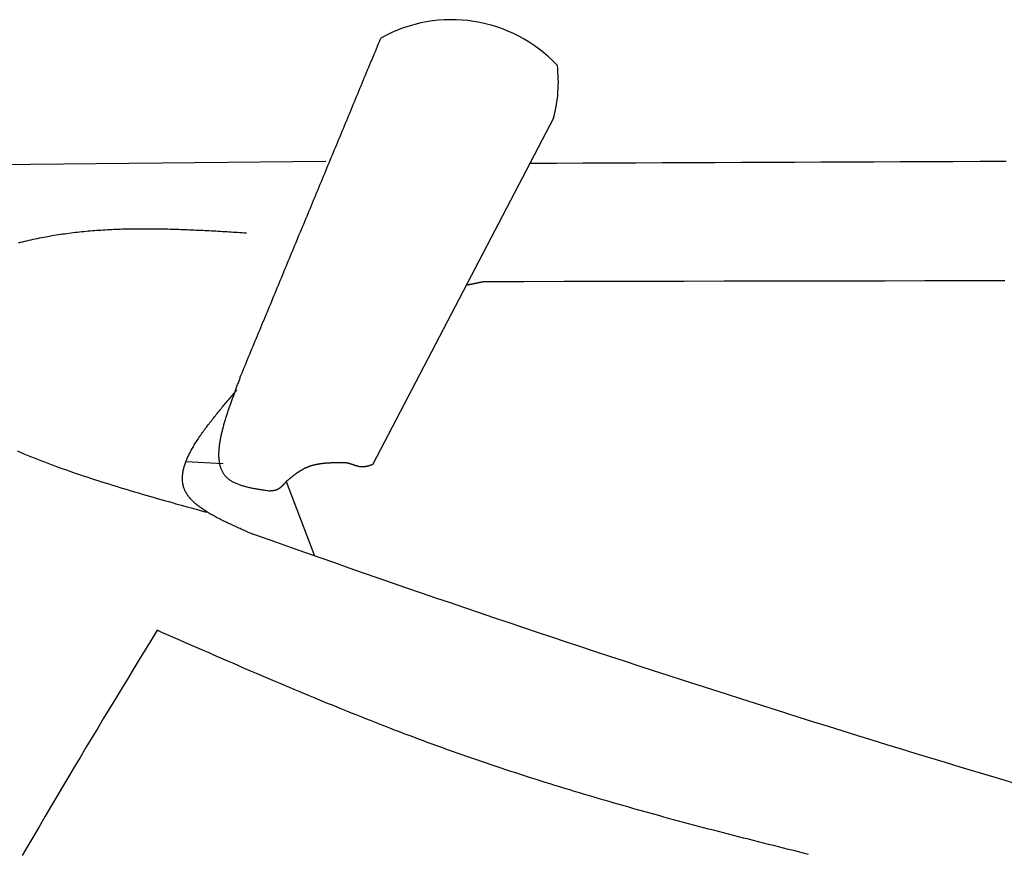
# Model space of a CAD drawing. Extents: x 715 to 7297, y -133 to 6110.
# Tile 31 of 93: x 2524 to 2921, y 5024 to 5360. Entities that reach past the tile are written whole.
import ezdxf

# ---------------------------------------------------------------- set-up
doc = ezdxf.new("R2010")
doc.units = 0
doc.layers.add('CAR', color=10, linetype='CONTINUOUS')

msp = doc.modelspace()

# ---------------------------------------------------------------- linework, layer by layer
at = {"layer": 'CAR'}
for p, q in [((2739.0098, 5320.6844), (2665.8504, 5180.7076)), ((2647.0608, 5302.9565), (2438.8344, 5300.9863)), ((2605.6507, 5181.1228), (2590.6298, 5181.8266)), ((2631.1579, 5173.9641), (2642.5707, 5144.011))]:
    msp.add_line(p, q, dxfattribs=at)
for points in [[(2612.86, 5216.72, 0), (2613.31, 5217.79, 0), (2613.75, 5218.86, 0), (2614.2, 5219.93, 0), (2614.64, 5221, 0), (2615.08, 5222.07, 0), (2615.53, 5223.14, 0), (2615.97, 5224.22, 0), (2616.42, 5225.29, 0), (2616.86, 5226.36, 0), (2617.31, 5227.43, 0), (2617.75, 5228.5, 0), (2618.19, 5229.57, 0), (2618.64, 5230.64, 0), (2619.08, 5231.71, 0), (2619.53, 5232.79, 0), (2619.97, 5233.86, 0), (2620.42, 5234.93, 0), (2620.86, 5236, 0), (2621.3, 5237.07, 0), (2621.75, 5238.14, 0), (2622.19, 5239.21, 0), (2622.64, 5240.28, 0), (2623.08, 5241.36, 0), (2623.53, 5242.43, 0), (2623.97, 5243.5, 0), (2624.41, 5244.57, 0), (2624.86, 5245.64, 0), (2625.3, 5246.71, 0), (2625.75, 5247.78, 0), (2626.19, 5248.86, 0), (2626.64, 5249.93, 0), (2627.08, 5251, 0), (2627.52, 5252.07, 0), (2627.97, 5253.14, 0), (2628.41, 5254.21, 0), (2628.86, 5255.28, 0), (2629.3, 5256.35, 0), (2629.75, 5257.43, 0), (2630.19, 5258.5, 0), (2630.63, 5259.57, 0), (2631.08, 5260.64, 0), (2631.52, 5261.71, 0), (2631.97, 5262.78, 0), (2632.41, 5263.85, 0), (2632.86, 5264.92, 0), (2633.3, 5266, 0), (2633.74, 5267.07, 0), (2634.19, 5268.14, 0), (2634.63, 5269.21, 0), (2635.08, 5270.28, 0), (2635.52, 5271.35, 0), (2635.97, 5272.42, 0), (2636.41, 5273.5, 0), (2636.85, 5274.57, 0), (2637.3, 5275.64, 0), (2637.74, 5276.71, 0), (2638.19, 5277.78, 0), (2638.63, 5278.85, 0), (2639.08, 5279.92, 0), (2639.52, 5280.99, 0), (2639.96, 5282.07, 0), (2640.41, 5283.14, 0), (2640.85, 5284.21, 0), (2641.3, 5285.28, 0), (2641.74, 5286.35, 0), (2642.19, 5287.42, 0), (2642.63, 5288.49, 0), (2643.07, 5289.56, 0), (2643.52, 5290.64, 0), (2643.96, 5291.71, 0), (2644.41, 5292.78, 0), (2644.85, 5293.85, 0), (2645.3, 5294.92, 0), (2645.74, 5295.99, 0), (2646.18, 5297.06, 0), (2646.63, 5298.14, 0), (2647.07, 5299.21, 0), (2647.52, 5300.28, 0), (2647.96, 5301.35, 0), (2648.41, 5302.42, 0), (2648.85, 5303.49, 0), (2649.29, 5304.56, 0), (2649.74, 5305.63, 0), (2650.18, 5306.71, 0), (2650.63, 5307.78, 0), (2651.07, 5308.85, 0), (2651.52, 5309.92, 0), (2651.96, 5310.99, 0), (2652.4, 5312.06, 0), (2652.85, 5313.13, 0), (2653.29, 5314.2, 0), (2653.74, 5315.28, 0), (2654.18, 5316.35, 0), (2654.63, 5317.42, 0), (2655.07, 5318.49, 0), (2655.51, 5319.56, 0), (2655.96, 5320.63, 0), (2656.4, 5321.7, 0), (2656.85, 5322.77, 0), (2657.29, 5323.85, 0), (2657.74, 5324.92, 0), (2658.18, 5325.99, 0), (2658.62, 5327.06, 0), (2659.07, 5328.13, 0), (2659.51, 5329.2, 0), (2659.96, 5330.27, 0), (2660.4, 5331.35, 0), (2660.85, 5332.42, 0), (2661.29, 5333.49, 0), (2661.74, 5334.56, 0), (2662.18, 5335.63, 0), (2662.62, 5336.7, 0), (2663.07, 5337.77, 0), (2663.51, 5338.84, 0), (2663.96, 5339.92, 0), (2664.4, 5340.99, 0), (2664.85, 5342.06, 0), (2665.29, 5343.13, 0), (2665.73, 5344.2, 0), (2666.18, 5345.27, 0), (2666.62, 5346.34, 0), (2667.07, 5347.41, 0), (2667.51, 5348.49, 0), (2667.96, 5349.56, 0), (2668.4, 5350.63, 0), (2668.84, 5351.7, 0), (2669.29, 5352.77, 0)], [(2729.41, 5302.32, 0), (2740.08, 5302.37, 0), (2750.75, 5302.41, 0), (2761.42, 5302.46, 0), (2772.09, 5302.51, 0), (2782.76, 5302.55, 0), (2793.43, 5302.6, 0), (2804.1, 5302.64, 0), (2814.77, 5302.69, 0), (2825.44, 5302.73, 0), (2836.11, 5302.78, 0), (2846.78, 5302.82, 0), (2857.44, 5302.86, 0), (2868.11, 5302.9, 0), (2878.78, 5302.95, 0), (2889.45, 5302.99, 0), (2900.12, 5303.03, 0), (2910.79, 5303.07, 0), (2921.46, 5303.11, 0)], [(2523.19, 5270.24, 0), (2524.03, 5270.45, 0), (2524.87, 5270.65, 0), (2525.71, 5270.85, 0), (2526.56, 5271.05, 0), (2527.4, 5271.24, 0), (2528.24, 5271.43, 0), (2529.09, 5271.62, 0), (2529.93, 5271.8, 0), (2530.77, 5271.98, 0), (2531.62, 5272.15, 0), (2532.47, 5272.32, 0), (2533.31, 5272.48, 0), (2534.16, 5272.64, 0), (2535.01, 5272.8, 0), (2535.86, 5272.95, 0), (2536.71, 5273.1, 0), (2537.56, 5273.24, 0), (2538.41, 5273.38, 0), (2539.26, 5273.51, 0), (2540.11, 5273.64, 0), (2540.96, 5273.77, 0), (2541.82, 5273.89, 0), (2542.67, 5274.01, 0), (2543.53, 5274.12, 0), (2544.38, 5274.23, 0), (2545.24, 5274.34, 0), (2546.1, 5274.44, 0), (2546.95, 5274.54, 0), (2547.81, 5274.63, 0), (2548.67, 5274.72, 0), (2549.53, 5274.81, 0), (2550.39, 5274.89, 0), (2551.25, 5274.97, 0), (2552.11, 5275.04, 0), (2552.97, 5275.11, 0), (2553.83, 5275.18, 0), (2554.69, 5275.25, 0), (2555.56, 5275.31, 0), (2556.42, 5275.37, 0), (2557.28, 5275.42, 0), (2558.15, 5275.47, 0), (2559.01, 5275.52, 0), (2559.88, 5275.57, 0), (2560.74, 5275.61, 0), (2561.61, 5275.65, 0), (2562.48, 5275.69, 0), (2563.35, 5275.72, 0), (2564.21, 5275.75, 0), (2565.08, 5275.78, 0), (2565.95, 5275.8, 0), (2566.82, 5275.82, 0), (2567.69, 5275.84, 0), (2568.56, 5275.86, 0), (2569.43, 5275.87, 0), (2570.3, 5275.89, 0), (2571.17, 5275.89, 0), (2572.04, 5275.9, 0), (2572.91, 5275.91, 0), (2573.79, 5275.91, 0), (2574.66, 5275.91, 0), (2575.53, 5275.9, 0), (2576.4, 5275.9, 0), (2577.28, 5275.89, 0), (2578.15, 5275.88, 0), (2579.03, 5275.87, 0), (2579.9, 5275.86, 0), (2580.78, 5275.84, 0), (2581.65, 5275.82, 0), (2582.53, 5275.81, 0), (2583.4, 5275.79, 0), (2584.28, 5275.76, 0), (2585.15, 5275.74, 0), (2586.03, 5275.71, 0), (2586.91, 5275.68, 0), (2587.79, 5275.66, 0), (2588.66, 5275.62, 0), (2589.54, 5275.59, 0), (2590.42, 5275.56, 0), (2591.3, 5275.52, 0), (2592.17, 5275.49, 0), (2593.05, 5275.45, 0), (2593.93, 5275.41, 0), (2594.81, 5275.37, 0), (2595.69, 5275.33, 0), (2596.57, 5275.29, 0), (2597.45, 5275.24, 0), (2598.33, 5275.2, 0), (2599.21, 5275.15, 0), (2600.09, 5275.11, 0), (2600.97, 5275.06, 0), (2601.85, 5275.01, 0), (2602.73, 5274.97, 0), (2603.61, 5274.92, 0), (2604.49, 5274.87, 0), (2605.37, 5274.82, 0), (2606.25, 5274.77, 0), (2607.13, 5274.71, 0), (2608.01, 5274.66, 0), (2608.89, 5274.61, 0), (2609.77, 5274.56, 0), (2610.65, 5274.5, 0), (2611.53, 5274.45, 0), (2612.41, 5274.4, 0), (2613.29, 5274.34, 0), (2614.17, 5274.29, 0), (2615.05, 5274.24, 0)], [(2710.78, 5254.5, 0), (2710.73, 5254.49, 0), (2710.68, 5254.48, 0), (2710.63, 5254.47, 0), (2710.57, 5254.46, 0), (2710.52, 5254.45, 0), (2710.47, 5254.43, 0), (2710.42, 5254.42, 0), (2710.37, 5254.41, 0), (2710.31, 5254.4, 0), (2710.26, 5254.39, 0), (2710.21, 5254.38, 0), (2710.16, 5254.37, 0), (2710.11, 5254.36, 0), (2710.05, 5254.35, 0), (2710, 5254.34, 0), (2709.95, 5254.33, 0), (2709.9, 5254.32, 0), (2709.85, 5254.3, 0), (2709.79, 5254.29, 0), (2709.74, 5254.28, 0), (2709.69, 5254.27, 0), (2709.64, 5254.26, 0), (2709.59, 5254.25, 0), (2709.53, 5254.24, 0), (2709.48, 5254.23, 0), (2709.43, 5254.22, 0), (2709.38, 5254.21, 0), (2709.33, 5254.2, 0), (2709.27, 5254.19, 0), (2709.22, 5254.18, 0), (2709.17, 5254.16, 0), (2709.12, 5254.15, 0), (2709.07, 5254.14, 0), (2709.01, 5254.13, 0), (2708.96, 5254.12, 0), (2708.91, 5254.11, 0), (2708.86, 5254.1, 0), (2708.81, 5254.09, 0), (2708.76, 5254.08, 0), (2708.7, 5254.07, 0), (2708.65, 5254.06, 0), (2708.6, 5254.05, 0), (2708.55, 5254.04, 0), (2708.5, 5254.02, 0), (2708.44, 5254.01, 0), (2708.39, 5254, 0), (2708.34, 5253.99, 0), (2708.29, 5253.98, 0), (2708.24, 5253.97, 0), (2708.18, 5253.96, 0), (2708.13, 5253.95, 0), (2708.08, 5253.94, 0), (2708.03, 5253.93, 0), (2707.98, 5253.92, 0), (2707.92, 5253.91, 0), (2707.87, 5253.9, 0), (2707.82, 5253.88, 0), (2707.77, 5253.87, 0), (2707.72, 5253.86, 0), (2707.66, 5253.85, 0), (2707.61, 5253.84, 0), (2707.56, 5253.83, 0), (2707.51, 5253.82, 0), (2707.46, 5253.81, 0), (2707.4, 5253.8, 0), (2707.35, 5253.79, 0), (2707.3, 5253.78, 0), (2707.25, 5253.77, 0), (2707.2, 5253.75, 0), (2707.14, 5253.74, 0), (2707.09, 5253.73, 0), (2707.04, 5253.72, 0), (2706.99, 5253.71, 0), (2706.94, 5253.7, 0), (2706.88, 5253.69, 0), (2706.83, 5253.68, 0), (2706.78, 5253.67, 0), (2706.73, 5253.66, 0), (2706.68, 5253.65, 0), (2706.62, 5253.64, 0), (2706.57, 5253.62, 0), (2706.52, 5253.61, 0), (2706.47, 5253.6, 0), (2706.42, 5253.59, 0), (2706.36, 5253.58, 0), (2706.31, 5253.57, 0), (2706.26, 5253.56, 0), (2706.21, 5253.55, 0), (2706.16, 5253.54, 0), (2706.1, 5253.53, 0), (2706.05, 5253.52, 0), (2706, 5253.51, 0), (2705.95, 5253.49, 0), (2705.9, 5253.48, 0), (2705.84, 5253.47, 0), (2705.79, 5253.46, 0), (2705.74, 5253.45, 0), (2705.69, 5253.44, 0), (2705.64, 5253.43, 0), (2705.59, 5253.42, 0), (2705.53, 5253.41, 0), (2705.48, 5253.4, 0), (2705.43, 5253.39, 0), (2705.38, 5253.38, 0), (2705.33, 5253.36, 0), (2705.27, 5253.35, 0), (2705.22, 5253.34, 0), (2705.17, 5253.33, 0), (2705.12, 5253.32, 0), (2705.07, 5253.31, 0), (2705.01, 5253.3, 0), (2704.96, 5253.29, 0), (2704.91, 5253.28, 0), (2704.86, 5253.27, 0), (2704.81, 5253.26, 0), (2704.75, 5253.24, 0), (2704.7, 5253.23, 0), (2704.65, 5253.22, 0), (2704.6, 5253.21, 0), (2704.55, 5253.2, 0), (2704.49, 5253.19, 0), (2704.44, 5253.18, 0), (2704.39, 5253.17, 0), (2704.34, 5253.16, 0), (2704.29, 5253.15, 0), (2704.23, 5253.14, 0), (2704.18, 5253.13, 0)], [(2920.98, 5254.87, 0), (2904.81, 5254.85, 0), (2888.64, 5254.82, 0), (2872.47, 5254.8, 0), (2856.3, 5254.78, 0), (2840.13, 5254.75, 0), (2823.96, 5254.72, 0), (2807.8, 5254.69, 0), (2791.63, 5254.66, 0), (2775.46, 5254.63, 0), (2759.29, 5254.6, 0), (2743.12, 5254.56, 0), (2726.95, 5254.53, 0), (2710.78, 5254.5, 0)], [(2624.18, 5170.07, 0), (2623.75, 5170.14, 0), (2623.33, 5170.2, 0), (2622.91, 5170.26, 0), (2622.49, 5170.33, 0), (2622.07, 5170.39, 0), (2621.65, 5170.46, 0), (2621.23, 5170.53, 0), (2620.81, 5170.59, 0), (2620.39, 5170.66, 0), (2619.98, 5170.73, 0), (2619.56, 5170.8, 0), (2619.15, 5170.87, 0), (2618.74, 5170.95, 0), (2618.34, 5171.02, 0), (2617.93, 5171.1, 0), (2617.53, 5171.18, 0), (2617.13, 5171.26, 0), (2616.74, 5171.35, 0), (2616.34, 5171.43, 0), (2615.95, 5171.52, 0), (2615.57, 5171.61, 0), (2615.19, 5171.7, 0), (2614.81, 5171.8, 0), (2614.44, 5171.9, 0), (2614.07, 5172, 0), (2613.7, 5172.11, 0), (2613.34, 5172.22, 0), (2612.99, 5172.33, 0), (2612.64, 5172.45, 0), (2612.29, 5172.57, 0), (2611.95, 5172.69, 0), (2611.62, 5172.82, 0), (2611.29, 5172.95, 0), (2610.96, 5173.09, 0), (2610.65, 5173.23, 0), (2610.34, 5173.37, 0), (2610.03, 5173.52, 0), (2609.74, 5173.68, 0), (2609.45, 5173.84, 0), (2609.16, 5174, 0), (2608.89, 5174.17, 0), (2608.62, 5174.35, 0), (2608.35, 5174.53, 0), (2608.1, 5174.71, 0), (2607.86, 5174.9, 0), (2607.62, 5175.1, 0), (2607.39, 5175.3, 0), (2607.17, 5175.51, 0), (2606.95, 5175.73, 0), (2606.75, 5175.95, 0), (2606.55, 5176.18, 0), (2606.36, 5176.41, 0), (2606.18, 5176.65, 0), (2606.01, 5176.89, 0), (2605.85, 5177.14, 0), (2605.69, 5177.4, 0), (2605.54, 5177.66, 0), (2605.4, 5177.93, 0), (2605.27, 5178.2, 0), (2605.14, 5178.47, 0), (2605.02, 5178.75, 0), (2604.91, 5179.04, 0), (2604.8, 5179.33, 0), (2604.7, 5179.63, 0), (2604.61, 5179.93, 0), (2604.53, 5180.23, 0), (2604.45, 5180.54, 0), (2604.38, 5180.86, 0), (2604.31, 5181.18, 0), (2604.25, 5181.5, 0), (2604.2, 5181.82, 0), (2604.15, 5182.16, 0), (2604.11, 5182.49, 0), (2604.08, 5182.83, 0), (2604.05, 5183.17, 0), (2604.03, 5183.52, 0), (2604.01, 5183.87, 0), (2604, 5184.22, 0), (2603.99, 5184.58, 0), (2603.99, 5184.94, 0), (2604, 5185.3, 0), (2604.01, 5185.67, 0), (2604.02, 5186.04, 0), (2604.04, 5186.41, 0), (2604.07, 5186.79, 0), (2604.1, 5187.16, 0), (2604.14, 5187.55, 0), (2604.17, 5187.93, 0), (2604.22, 5188.32, 0), (2604.27, 5188.71, 0), (2604.32, 5189.1, 0), (2604.38, 5189.49, 0), (2604.44, 5189.89, 0), (2604.5, 5190.29, 0), (2604.57, 5190.69, 0), (2604.65, 5191.09, 0), (2604.72, 5191.49, 0), (2604.8, 5191.9, 0), (2604.89, 5192.31, 0), (2604.98, 5192.72, 0), (2605.07, 5193.13, 0), (2605.16, 5193.54, 0), (2605.26, 5193.96, 0), (2605.36, 5194.37, 0), (2605.46, 5194.79, 0), (2605.57, 5195.21, 0), (2605.68, 5195.63, 0), (2605.79, 5196.04, 0), (2605.91, 5196.47, 0), (2606.02, 5196.89, 0), (2606.14, 5197.31, 0), (2606.27, 5197.73, 0), (2606.39, 5198.16, 0), (2606.52, 5198.58, 0), (2606.65, 5199, 0), (2606.78, 5199.43, 0), (2606.91, 5199.85, 0), (2607.04, 5200.28, 0), (2607.18, 5200.7, 0), (2607.32, 5201.13, 0), (2607.45, 5201.55, 0), (2607.59, 5201.98, 0), (2607.74, 5202.4, 0), (2607.88, 5202.82, 0), (2608.02, 5203.25, 0), (2608.17, 5203.67, 0), (2608.31, 5204.09, 0), (2608.46, 5204.51, 0), (2608.61, 5204.93, 0), (2608.75, 5205.35, 0), (2608.9, 5205.77, 0), (2609.05, 5206.19, 0), (2609.2, 5206.6, 0), (2609.35, 5207.02, 0), (2609.5, 5207.43, 0), (2609.65, 5207.84, 0), (2609.8, 5208.25, 0), (2609.94, 5208.66, 0), (2610.09, 5209.07, 0), (2610.24, 5209.47, 0), (2610.39, 5209.88, 0), (2610.54, 5210.28, 0), (2610.68, 5210.68, 0), (2610.83, 5211.07, 0), (2610.97, 5211.47, 0), (2611.12, 5211.86, 0), (2611.26, 5212.25, 0), (2611.4, 5212.64, 0), (2611.54, 5213.02, 0), (2611.68, 5213.41, 0), (2611.82, 5213.79, 0), (2611.96, 5214.16, 0), (2612.09, 5214.54, 0), (2612.23, 5214.91, 0), (2612.36, 5215.28, 0), (2612.49, 5215.64, 0), (2612.61, 5216, 0), (2612.74, 5216.36, 0), (2612.86, 5216.72, 0)], [(2615.63, 5153.56, 0), (2615.11, 5153.79, 0), (2614.59, 5154.02, 0), (2614.06, 5154.25, 0), (2613.54, 5154.48, 0), (2613.02, 5154.71, 0), (2612.5, 5154.95, 0), (2611.99, 5155.18, 0), (2611.47, 5155.41, 0), (2610.95, 5155.64, 0), (2610.44, 5155.88, 0), (2609.93, 5156.11, 0), (2609.42, 5156.34, 0), (2608.91, 5156.58, 0), (2608.41, 5156.81, 0), (2607.9, 5157.05, 0), (2607.4, 5157.29, 0), (2606.91, 5157.52, 0), (2606.41, 5157.76, 0), (2605.92, 5158, 0), (2605.43, 5158.24, 0), (2604.95, 5158.48, 0), (2604.47, 5158.72, 0), (2604, 5158.97, 0), (2603.52, 5159.21, 0), (2603.06, 5159.46, 0), (2602.59, 5159.7, 0), (2602.14, 5159.95, 0), (2601.68, 5160.2, 0), (2601.24, 5160.45, 0), (2600.8, 5160.7, 0), (2600.36, 5160.95, 0), (2599.93, 5161.21, 0), (2599.5, 5161.47, 0), (2599.08, 5161.72, 0), (2598.67, 5161.98, 0), (2598.26, 5162.24, 0), (2597.86, 5162.51, 0), (2597.47, 5162.77, 0), (2597.09, 5163.04, 0), (2596.71, 5163.31, 0), (2596.34, 5163.58, 0), (2595.97, 5163.85, 0), (2595.61, 5164.12, 0), (2595.27, 5164.4, 0), (2594.93, 5164.68, 0), (2594.59, 5164.96, 0), (2594.27, 5165.24, 0), (2593.96, 5165.53, 0), (2593.65, 5165.81, 0), (2593.35, 5166.1, 0), (2593.06, 5166.4, 0), (2592.79, 5166.69, 0), (2592.52, 5166.99, 0), (2592.26, 5167.29, 0), (2592.01, 5167.59, 0), (2591.77, 5167.89, 0), (2591.54, 5168.2, 0), (2591.32, 5168.51, 0), (2591.11, 5168.82, 0), (2590.92, 5169.14, 0), (2590.73, 5169.46, 0), (2590.55, 5169.78, 0), (2590.39, 5170.11, 0), (2590.24, 5170.43, 0), (2590.1, 5170.76, 0), (2589.97, 5171.1, 0), (2589.85, 5171.43, 0), (2589.75, 5171.77, 0), (2589.65, 5172.12, 0), (2589.57, 5172.46, 0), (2589.49, 5172.81, 0), (2589.43, 5173.16, 0), (2589.38, 5173.51, 0), (2589.34, 5173.87, 0), (2589.3, 5174.23, 0), (2589.28, 5174.59, 0), (2589.27, 5174.96, 0), (2589.27, 5175.32, 0), (2589.28, 5175.69, 0), (2589.3, 5176.07, 0), (2589.33, 5176.44, 0), (2589.37, 5176.82, 0), (2589.41, 5177.2, 0), (2589.47, 5177.58, 0), (2589.54, 5177.96, 0), (2589.61, 5178.35, 0), (2589.69, 5178.74, 0), (2589.79, 5179.13, 0), (2589.89, 5179.53, 0), (2590, 5179.92, 0), (2590.12, 5180.32, 0), (2590.24, 5180.72, 0), (2590.38, 5181.12, 0), (2590.52, 5181.53, 0), (2590.67, 5181.93, 0), (2590.83, 5182.34, 0), (2590.99, 5182.75, 0), (2591.17, 5183.17, 0), (2591.35, 5183.58, 0), (2591.54, 5184, 0), (2591.73, 5184.42, 0), (2591.94, 5184.84, 0), (2592.15, 5185.26, 0), (2592.36, 5185.68, 0), (2592.59, 5186.11, 0), (2592.82, 5186.54, 0), (2593.05, 5186.97, 0), (2593.29, 5187.4, 0), (2593.54, 5187.83, 0), (2593.8, 5188.26, 0), (2594.06, 5188.7, 0), (2594.33, 5189.14, 0), (2594.6, 5189.57, 0), (2594.88, 5190.01, 0), (2595.16, 5190.46, 0), (2595.45, 5190.9, 0), (2595.74, 5191.34, 0), (2596.04, 5191.79, 0), (2596.35, 5192.24, 0), (2596.66, 5192.68, 0), (2596.97, 5193.13, 0), (2597.29, 5193.58, 0), (2597.61, 5194.04, 0), (2597.94, 5194.49, 0), (2598.27, 5194.94, 0), (2598.61, 5195.4, 0), (2598.95, 5195.85, 0), (2599.29, 5196.31, 0), (2599.64, 5196.77, 0), (2599.99, 5197.23, 0), (2600.34, 5197.69, 0), (2600.7, 5198.15, 0), (2601.06, 5198.61, 0), (2601.43, 5199.08, 0), (2601.8, 5199.54, 0), (2602.17, 5200, 0), (2602.54, 5200.47, 0), (2602.92, 5200.93, 0), (2603.29, 5201.4, 0), (2603.68, 5201.87, 0), (2604.06, 5202.33, 0), (2604.45, 5202.8, 0), (2604.83, 5203.27, 0), (2605.22, 5203.74, 0), (2605.61, 5204.21, 0), (2606.01, 5204.68, 0), (2606.4, 5205.15, 0), (2606.8, 5205.62, 0), (2607.2, 5206.09, 0), (2607.6, 5206.57, 0), (2608, 5207.04, 0), (2608.4, 5207.51, 0), (2608.8, 5207.98, 0), (2609.2, 5208.45, 0), (2609.6, 5208.93, 0), (2610.01, 5209.4, 0), (2610.41, 5209.87, 0), (2610.82, 5210.35, 0), (2611.22, 5210.82, 0)], [(2522.62, 5186.29, 0), (2523.97, 5185.71, 0), (2525.32, 5185.14, 0), (2526.68, 5184.58, 0), (2528.05, 5184.02, 0), (2529.42, 5183.47, 0), (2530.8, 5182.92, 0), (2532.19, 5182.38, 0), (2533.58, 5181.84, 0), (2534.98, 5181.31, 0), (2536.38, 5180.78, 0), (2537.79, 5180.26, 0), (2539.21, 5179.74, 0), (2540.63, 5179.23, 0), (2542.06, 5178.72, 0), (2543.49, 5178.22, 0), (2544.92, 5177.72, 0), (2546.37, 5177.22, 0), (2547.81, 5176.73, 0), (2549.26, 5176.25, 0), (2550.72, 5175.76, 0), (2552.18, 5175.28, 0), (2553.64, 5174.81, 0), (2555.11, 5174.33, 0), (2556.58, 5173.86, 0), (2558.06, 5173.4, 0), (2559.54, 5172.94, 0), (2561.02, 5172.48, 0), (2562.51, 5172.02, 0), (2564, 5171.56, 0), (2565.49, 5171.11, 0), (2566.99, 5170.66, 0), (2568.49, 5170.22, 0), (2569.99, 5169.77, 0), (2571.49, 5169.33, 0), (2573, 5168.89, 0), (2574.51, 5168.45, 0), (2576.02, 5168.02, 0), (2577.53, 5167.58, 0), (2579.05, 5167.15, 0), (2580.57, 5166.72, 0), (2582.08, 5166.29, 0), (2583.6, 5165.86, 0), (2585.13, 5165.43, 0), (2586.65, 5165, 0), (2588.17, 5164.58, 0), (2589.7, 5164.15, 0), (2591.22, 5163.73, 0), (2592.75, 5163.31, 0), (2594.28, 5162.88, 0), (2595.8, 5162.46, 0), (2597.33, 5162.04, 0), (2598.86, 5161.62, 0)], [(2653.69, 5181.5, 0), (2653.53, 5181.5, 0), (2653.37, 5181.5, 0), (2653.21, 5181.5, 0), (2653.05, 5181.5, 0), (2652.89, 5181.5, 0), (2652.73, 5181.49, 0), (2652.57, 5181.49, 0), (2652.41, 5181.49, 0), (2652.25, 5181.49, 0), (2652.09, 5181.49, 0), (2651.93, 5181.48, 0), (2651.77, 5181.48, 0), (2651.61, 5181.48, 0), (2651.46, 5181.48, 0), (2651.3, 5181.47, 0), (2651.14, 5181.47, 0), (2650.98, 5181.47, 0), (2650.82, 5181.46, 0), (2650.66, 5181.46, 0), (2650.5, 5181.46, 0), (2650.34, 5181.45, 0), (2650.18, 5181.45, 0), (2650.03, 5181.44, 0), (2649.87, 5181.44, 0), (2649.71, 5181.43, 0), (2649.55, 5181.43, 0), (2649.39, 5181.42, 0), (2649.23, 5181.42, 0), (2649.08, 5181.41, 0), (2648.92, 5181.4, 0), (2648.76, 5181.39, 0), (2648.61, 5181.39, 0), (2648.45, 5181.38, 0), (2648.29, 5181.37, 0), (2648.13, 5181.36, 0), (2647.98, 5181.35, 0), (2647.82, 5181.34, 0), (2647.67, 5181.33, 0), (2647.51, 5181.32, 0), (2647.35, 5181.31, 0), (2647.2, 5181.29, 0), (2647.04, 5181.28, 0), (2646.89, 5181.27, 0), (2646.73, 5181.26, 0), (2646.58, 5181.24, 0), (2646.42, 5181.23, 0), (2646.27, 5181.21, 0), (2646.11, 5181.2, 0), (2645.96, 5181.18, 0), (2645.81, 5181.16, 0), (2645.65, 5181.14, 0), (2645.5, 5181.12, 0), (2645.35, 5181.11, 0), (2645.2, 5181.09, 0), (2645.04, 5181.06, 0), (2644.89, 5181.04, 0), (2644.74, 5181.02, 0), (2644.59, 5181, 0), (2644.44, 5180.98, 0), (2644.29, 5180.95, 0), (2644.14, 5180.93, 0), (2643.99, 5180.9, 0), (2643.84, 5180.87, 0), (2643.69, 5180.85, 0), (2643.54, 5180.82, 0), (2643.39, 5180.79, 0), (2643.24, 5180.76, 0), (2643.09, 5180.73, 0), (2642.94, 5180.7, 0), (2642.8, 5180.66, 0), (2642.65, 5180.63, 0), (2642.5, 5180.6, 0), (2642.36, 5180.56, 0), (2642.21, 5180.52, 0), (2642.06, 5180.49, 0), (2641.92, 5180.45, 0), (2641.77, 5180.41, 0), (2641.63, 5180.37, 0), (2641.48, 5180.33, 0), (2641.34, 5180.29, 0), (2641.2, 5180.24, 0), (2641.05, 5180.2, 0), (2640.91, 5180.15, 0), (2640.77, 5180.11, 0), (2640.63, 5180.06, 0), (2640.49, 5180.01, 0), (2640.35, 5179.96, 0), (2640.21, 5179.91, 0), (2640.07, 5179.86, 0), (2639.93, 5179.81, 0), (2639.79, 5179.75, 0), (2639.65, 5179.7, 0), (2639.51, 5179.64, 0), (2639.37, 5179.58, 0), (2639.24, 5179.52, 0), (2639.1, 5179.46, 0), (2638.96, 5179.4, 0), (2638.83, 5179.34, 0), (2638.69, 5179.27, 0), (2638.56, 5179.21, 0), (2638.42, 5179.14, 0), (2638.29, 5179.08, 0), (2638.16, 5179.01, 0), (2638.02, 5178.94, 0), (2637.89, 5178.87, 0), (2637.76, 5178.79, 0), (2637.63, 5178.72, 0), (2637.49, 5178.65, 0), (2637.36, 5178.57, 0), (2637.23, 5178.5, 0), (2637.1, 5178.42, 0), (2636.97, 5178.34, 0), (2636.84, 5178.26, 0), (2636.72, 5178.18, 0), (2636.59, 5178.1, 0), (2636.46, 5178.02, 0), (2636.33, 5177.94, 0), (2636.2, 5177.86, 0), (2636.08, 5177.77, 0), (2635.95, 5177.69, 0), (2635.82, 5177.6, 0), (2635.7, 5177.51, 0), (2635.57, 5177.43, 0), (2635.44, 5177.34, 0), (2635.32, 5177.25, 0), (2635.19, 5177.16, 0), (2635.07, 5177.07, 0), (2634.94, 5176.98, 0), (2634.82, 5176.89, 0), (2634.69, 5176.8, 0), (2634.57, 5176.71, 0), (2634.45, 5176.61, 0), (2634.32, 5176.52, 0), (2634.2, 5176.42, 0), (2634.08, 5176.33, 0), (2633.95, 5176.24, 0), (2633.83, 5176.14, 0), (2633.71, 5176.04, 0), (2633.59, 5175.95, 0), (2633.46, 5175.85, 0), (2633.34, 5175.75, 0), (2633.22, 5175.66, 0), (2633.1, 5175.56, 0), (2632.98, 5175.46, 0), (2632.85, 5175.36, 0), (2632.73, 5175.26, 0), (2632.61, 5175.16, 0), (2632.49, 5175.07, 0), (2632.37, 5174.97, 0), (2632.25, 5174.87, 0), (2632.13, 5174.77, 0), (2632, 5174.67, 0), (2631.88, 5174.57, 0), (2631.76, 5174.47, 0), (2631.64, 5174.37, 0), (2631.52, 5174.27, 0), (2631.4, 5174.17, 0), (2631.28, 5174.06, 0), (2631.16, 5173.96, 0)], [(2665.85, 5180.71, 0), (2665.77, 5180.68, 0), (2665.7, 5180.66, 0), (2665.62, 5180.63, 0), (2665.54, 5180.61, 0), (2665.47, 5180.58, 0), (2665.39, 5180.56, 0), (2665.31, 5180.53, 0), (2665.24, 5180.51, 0), (2665.16, 5180.48, 0), (2665.08, 5180.46, 0), (2665.01, 5180.43, 0), (2664.93, 5180.41, 0), (2664.85, 5180.39, 0), (2664.78, 5180.36, 0), (2664.7, 5180.34, 0), (2664.62, 5180.32, 0), (2664.55, 5180.29, 0), (2664.47, 5180.27, 0), (2664.39, 5180.25, 0), (2664.32, 5180.23, 0), (2664.24, 5180.21, 0), (2664.16, 5180.18, 0), (2664.09, 5180.16, 0), (2664.01, 5180.14, 0), (2663.93, 5180.12, 0), (2663.86, 5180.1, 0), (2663.78, 5180.08, 0), (2663.7, 5180.07, 0), (2663.63, 5180.05, 0), (2663.55, 5180.03, 0), (2663.47, 5180.01, 0), (2663.4, 5180, 0), (2663.32, 5179.98, 0), (2663.24, 5179.97, 0), (2663.17, 5179.95, 0), (2663.09, 5179.94, 0), (2663.01, 5179.92, 0), (2662.94, 5179.91, 0), (2662.86, 5179.9, 0), (2662.78, 5179.89, 0), (2662.71, 5179.88, 0), (2662.63, 5179.87, 0), (2662.55, 5179.86, 0), (2662.48, 5179.85, 0), (2662.4, 5179.84, 0), (2662.33, 5179.84, 0), (2662.25, 5179.83, 0), (2662.17, 5179.82, 0), (2662.1, 5179.82, 0), (2662.02, 5179.82, 0), (2661.94, 5179.81, 0), (2661.87, 5179.81, 0), (2661.79, 5179.81, 0), (2661.71, 5179.81, 0), (2661.64, 5179.81, 0), (2661.56, 5179.82, 0), (2661.49, 5179.82, 0), (2661.41, 5179.82, 0), (2661.33, 5179.83, 0), (2661.26, 5179.83, 0), (2661.18, 5179.84, 0), (2661.1, 5179.85, 0), (2661.03, 5179.86, 0), (2660.95, 5179.87, 0), (2660.88, 5179.88, 0), (2660.8, 5179.89, 0), (2660.72, 5179.9, 0), (2660.65, 5179.92, 0), (2660.57, 5179.93, 0), (2660.5, 5179.94, 0), (2660.42, 5179.96, 0), (2660.34, 5179.97, 0), (2660.27, 5179.99, 0), (2660.19, 5180.01, 0), (2660.12, 5180.03, 0), (2660.04, 5180.04, 0), (2659.96, 5180.06, 0), (2659.89, 5180.08, 0), (2659.81, 5180.1, 0), (2659.74, 5180.12, 0), (2659.66, 5180.14, 0), (2659.58, 5180.17, 0), (2659.51, 5180.19, 0), (2659.43, 5180.21, 0), (2659.36, 5180.23, 0), (2659.28, 5180.26, 0), (2659.2, 5180.28, 0), (2659.13, 5180.3, 0), (2659.05, 5180.33, 0), (2658.98, 5180.35, 0), (2658.9, 5180.38, 0), (2658.82, 5180.4, 0), (2658.75, 5180.43, 0), (2658.67, 5180.45, 0), (2658.6, 5180.48, 0), (2658.52, 5180.5, 0), (2658.44, 5180.53, 0), (2658.37, 5180.56, 0), (2658.29, 5180.58, 0), (2658.22, 5180.61, 0), (2658.14, 5180.63, 0), (2658.06, 5180.66, 0), (2657.99, 5180.69, 0), (2657.91, 5180.71, 0), (2657.83, 5180.74, 0), (2657.76, 5180.77, 0), (2657.68, 5180.79, 0), (2657.61, 5180.82, 0), (2657.53, 5180.84, 0), (2657.45, 5180.87, 0), (2657.38, 5180.9, 0), (2657.3, 5180.92, 0), (2657.23, 5180.95, 0), (2657.15, 5180.97, 0), (2657.07, 5181, 0), (2657, 5181.02, 0), (2656.92, 5181.04, 0), (2656.84, 5181.07, 0), (2656.77, 5181.09, 0), (2656.69, 5181.11, 0), (2656.61, 5181.14, 0), (2656.54, 5181.16, 0), (2656.46, 5181.18, 0), (2656.39, 5181.2, 0), (2656.31, 5181.22, 0), (2656.23, 5181.25, 0), (2656.16, 5181.27, 0), (2656.08, 5181.28, 0), (2656, 5181.3, 0), (2655.93, 5181.32, 0), (2655.85, 5181.34, 0), (2655.77, 5181.36, 0), (2655.7, 5181.37, 0), (2655.62, 5181.39, 0), (2655.54, 5181.4, 0), (2655.47, 5181.42, 0), (2655.39, 5181.43, 0), (2655.31, 5181.45, 0), (2655.24, 5181.46, 0), (2655.16, 5181.47, 0), (2655.08, 5181.48, 0), (2655, 5181.49, 0), (2654.93, 5181.5, 0), (2654.85, 5181.51, 0), (2654.77, 5181.51, 0), (2654.7, 5181.52, 0), (2654.62, 5181.52, 0), (2654.54, 5181.53, 0), (2654.46, 5181.53, 0), (2654.39, 5181.53, 0), (2654.31, 5181.53, 0), (2654.23, 5181.53, 0), (2654.16, 5181.53, 0), (2654.08, 5181.53, 0), (2654, 5181.53, 0), (2653.92, 5181.52, 0), (2653.84, 5181.52, 0), (2653.77, 5181.51, 0), (2653.69, 5181.5, 0)], [(2631.16, 5173.96, 0), (2631.12, 5173.92, 0), (2631.09, 5173.88, 0), (2631.05, 5173.84, 0), (2631.01, 5173.8, 0), (2630.98, 5173.75, 0), (2630.94, 5173.71, 0), (2630.91, 5173.67, 0), (2630.87, 5173.63, 0), (2630.83, 5173.58, 0), (2630.8, 5173.54, 0), (2630.76, 5173.5, 0), (2630.73, 5173.46, 0), (2630.69, 5173.42, 0), (2630.65, 5173.38, 0), (2630.62, 5173.33, 0), (2630.58, 5173.29, 0), (2630.55, 5173.25, 0), (2630.51, 5173.21, 0), (2630.47, 5173.17, 0), (2630.44, 5173.13, 0), (2630.4, 5173.08, 0), (2630.36, 5173.04, 0), (2630.33, 5173, 0), (2630.29, 5172.96, 0), (2630.25, 5172.92, 0), (2630.22, 5172.88, 0), (2630.18, 5172.84, 0), (2630.14, 5172.8, 0), (2630.11, 5172.76, 0), (2630.07, 5172.72, 0), (2630.03, 5172.68, 0), (2630, 5172.64, 0), (2629.96, 5172.6, 0), (2629.92, 5172.56, 0), (2629.88, 5172.52, 0), (2629.85, 5172.48, 0), (2629.81, 5172.44, 0), (2629.77, 5172.4, 0), (2629.74, 5172.36, 0), (2629.7, 5172.33, 0), (2629.66, 5172.29, 0), (2629.62, 5172.25, 0), (2629.58, 5172.21, 0), (2629.55, 5172.17, 0), (2629.51, 5172.14, 0), (2629.47, 5172.1, 0), (2629.43, 5172.06, 0), (2629.39, 5172.03, 0), (2629.36, 5171.99, 0), (2629.32, 5171.95, 0), (2629.28, 5171.92, 0), (2629.24, 5171.88, 0), (2629.2, 5171.84, 0), (2629.16, 5171.81, 0), (2629.12, 5171.77, 0), (2629.08, 5171.74, 0), (2629.04, 5171.71, 0), (2629, 5171.67, 0), (2628.96, 5171.64, 0), (2628.92, 5171.6, 0), (2628.88, 5171.57, 0), (2628.84, 5171.54, 0), (2628.8, 5171.5, 0), (2628.76, 5171.47, 0), (2628.72, 5171.44, 0), (2628.68, 5171.41, 0), (2628.64, 5171.38, 0), (2628.6, 5171.34, 0), (2628.56, 5171.31, 0), (2628.52, 5171.28, 0), (2628.48, 5171.25, 0), (2628.44, 5171.22, 0), (2628.4, 5171.19, 0), (2628.35, 5171.16, 0), (2628.31, 5171.13, 0), (2628.27, 5171.11, 0), (2628.23, 5171.08, 0), (2628.18, 5171.05, 0), (2628.14, 5171.02, 0), (2628.1, 5171, 0), (2628.06, 5170.97, 0), (2628.01, 5170.94, 0), (2627.97, 5170.92, 0), (2627.93, 5170.89, 0), (2627.88, 5170.87, 0), (2627.84, 5170.84, 0), (2627.8, 5170.82, 0), (2627.75, 5170.79, 0), (2627.71, 5170.77, 0), (2627.66, 5170.75, 0), (2627.62, 5170.72, 0), (2627.57, 5170.7, 0), (2627.53, 5170.68, 0), (2627.48, 5170.66, 0), (2627.44, 5170.64, 0), (2627.39, 5170.62, 0), (2627.34, 5170.6, 0), (2627.3, 5170.58, 0), (2627.25, 5170.56, 0), (2627.21, 5170.54, 0), (2627.16, 5170.52, 0), (2627.11, 5170.51, 0), (2627.06, 5170.49, 0), (2627.02, 5170.47, 0), (2626.97, 5170.46, 0), (2626.92, 5170.44, 0), (2626.87, 5170.42, 0), (2626.83, 5170.41, 0), (2626.78, 5170.4, 0), (2626.73, 5170.38, 0), (2626.68, 5170.37, 0), (2626.63, 5170.36, 0), (2626.58, 5170.34, 0), (2626.53, 5170.33, 0), (2626.48, 5170.32, 0), (2626.43, 5170.31, 0), (2626.38, 5170.3, 0), (2626.33, 5170.29, 0), (2626.28, 5170.28, 0), (2626.23, 5170.27, 0), (2626.18, 5170.26, 0), (2626.13, 5170.25, 0), (2626.08, 5170.24, 0), (2626.03, 5170.23, 0), (2625.98, 5170.22, 0), (2625.92, 5170.22, 0), (2625.87, 5170.21, 0), (2625.82, 5170.2, 0), (2625.77, 5170.19, 0), (2625.72, 5170.19, 0), (2625.67, 5170.18, 0), (2625.61, 5170.18, 0), (2625.56, 5170.17, 0), (2625.51, 5170.16, 0), (2625.46, 5170.16, 0), (2625.4, 5170.15, 0), (2625.35, 5170.15, 0), (2625.3, 5170.14, 0), (2625.25, 5170.14, 0), (2625.19, 5170.13, 0), (2625.14, 5170.13, 0), (2625.09, 5170.13, 0), (2625.03, 5170.12, 0), (2624.98, 5170.12, 0), (2624.93, 5170.11, 0), (2624.87, 5170.11, 0), (2624.82, 5170.11, 0), (2624.77, 5170.1, 0), (2624.71, 5170.1, 0), (2624.66, 5170.1, 0), (2624.61, 5170.09, 0), (2624.55, 5170.09, 0), (2624.5, 5170.09, 0), (2624.45, 5170.09, 0), (2624.39, 5170.08, 0), (2624.34, 5170.08, 0), (2624.29, 5170.08, 0), (2624.23, 5170.07, 0), (2624.18, 5170.07, 0)], [(2579.02, 5113.94, 0), (2576.62, 5110, 0), (2574.23, 5106.06, 0), (2571.83, 5102.12, 0), (2569.44, 5098.18, 0), (2567.05, 5094.24, 0), (2564.66, 5090.3, 0), (2562.27, 5086.35, 0), (2559.88, 5082.41, 0), (2557.5, 5078.47, 0), (2555.12, 5074.52, 0), (2552.75, 5070.58, 0), (2550.37, 5066.63, 0), (2548.01, 5062.68, 0), (2545.65, 5058.73, 0), (2543.29, 5054.78, 0), (2540.94, 5050.82, 0), (2538.6, 5046.87, 0), (2536.26, 5042.91, 0), (2533.93, 5038.95, 0), (2531.61, 5034.99, 0), (2529.29, 5031.02, 0), (2526.98, 5027.06, 0), (2524.68, 5023.09, 0)], [(2841.73, 5023.57, 0), (2839.71, 5024.07, 0), (2837.69, 5024.57, 0), (2835.67, 5025.07, 0), (2833.65, 5025.57, 0), (2831.63, 5026.07, 0), (2829.61, 5026.57, 0), (2827.59, 5027.08, 0), (2825.57, 5027.59, 0), (2823.56, 5028.09, 0), (2821.54, 5028.6, 0), (2819.52, 5029.11, 0), (2817.51, 5029.63, 0), (2815.49, 5030.14, 0), (2813.48, 5030.66, 0), (2811.46, 5031.17, 0), (2809.45, 5031.69, 0), (2807.44, 5032.22, 0), (2805.42, 5032.74, 0), (2803.41, 5033.26, 0), (2801.4, 5033.79, 0), (2799.39, 5034.32, 0), (2797.38, 5034.85, 0), (2795.37, 5035.39, 0), (2793.36, 5035.92, 0), (2791.36, 5036.46, 0), (2789.35, 5037, 0), (2787.35, 5037.54, 0), (2785.34, 5038.09, 0), (2783.34, 5038.63, 0), (2781.33, 5039.18, 0), (2779.33, 5039.74, 0), (2777.33, 5040.29, 0), (2775.33, 5040.85, 0), (2773.33, 5041.41, 0), (2771.33, 5041.97, 0), (2769.33, 5042.54, 0), (2767.34, 5043.11, 0), (2765.34, 5043.68, 0), (2763.34, 5044.25, 0), (2761.35, 5044.83, 0), (2759.36, 5045.41, 0), (2757.37, 5045.99, 0), (2755.37, 5046.57, 0), (2753.38, 5047.16, 0), (2751.4, 5047.75, 0), (2749.41, 5048.35, 0), (2747.42, 5048.95, 0), (2745.44, 5049.55, 0), (2743.45, 5050.15, 0), (2741.47, 5050.76, 0), (2739.49, 5051.37, 0), (2737.51, 5051.99, 0), (2735.53, 5052.61, 0), (2733.55, 5053.23, 0), (2731.57, 5053.85, 0), (2729.59, 5054.48, 0), (2727.62, 5055.12, 0), (2725.65, 5055.75, 0), (2723.67, 5056.39, 0), (2721.7, 5057.04, 0), (2719.73, 5057.68, 0), (2717.76, 5058.34, 0), (2715.8, 5058.99, 0), (2713.83, 5059.65, 0), (2711.87, 5060.32, 0), (2709.9, 5060.98, 0), (2707.94, 5061.66, 0), (2705.98, 5062.33, 0), (2704.02, 5063.01, 0), (2702.07, 5063.7, 0), (2700.11, 5064.39, 0), (2698.16, 5065.08, 0), (2696.21, 5065.78, 0), (2694.25, 5066.48, 0), (2692.31, 5067.18, 0), (2690.36, 5067.9, 0), (2688.41, 5068.61, 0), (2686.46, 5069.33, 0), (2684.52, 5070.05, 0), (2682.58, 5070.78, 0), (2680.64, 5071.51, 0), (2678.7, 5072.24, 0), (2676.76, 5072.98, 0), (2674.82, 5073.72, 0), (2672.89, 5074.47, 0), (2670.95, 5075.22, 0), (2669.02, 5075.97, 0), (2667.08, 5076.73, 0), (2665.15, 5077.49, 0), (2663.22, 5078.25, 0), (2661.29, 5079.02, 0), (2659.37, 5079.79, 0), (2657.44, 5080.56, 0), (2655.51, 5081.33, 0), (2653.59, 5082.11, 0), (2651.66, 5082.89, 0), (2649.74, 5083.68, 0), (2647.82, 5084.46, 0), (2645.9, 5085.25, 0), (2643.98, 5086.04, 0), (2642.06, 5086.84, 0), (2640.14, 5087.63, 0), (2638.22, 5088.43, 0), (2636.3, 5089.23, 0), (2634.39, 5090.03, 0), (2632.47, 5090.84, 0), (2630.56, 5091.65, 0), (2628.64, 5092.46, 0), (2626.73, 5093.27, 0), (2624.81, 5094.08, 0), (2622.9, 5094.89, 0), (2620.99, 5095.71, 0), (2619.08, 5096.53, 0), (2617.17, 5097.35, 0), (2615.26, 5098.17, 0), (2613.35, 5098.99, 0), (2611.44, 5099.81, 0), (2609.53, 5100.64, 0), (2607.62, 5101.46, 0), (2605.71, 5102.29, 0), (2603.8, 5103.12, 0), (2601.9, 5103.95, 0), (2599.99, 5104.78, 0), (2598.08, 5105.61, 0), (2596.17, 5106.44, 0), (2594.27, 5107.27, 0), (2592.36, 5108.1, 0), (2590.46, 5108.94, 0), (2588.55, 5109.77, 0), (2586.64, 5110.6, 0), (2584.74, 5111.44, 0), (2582.83, 5112.27, 0), (2580.93, 5113.1, 0), (2579.02, 5113.94, 0)]]:
    msp.add_polyline3d(points, dxfattribs=at)
for centre, radius, start, end in [((2697.7904, 5301.7354), 58.4556, 43.102017, 119.182295), ((2685.2371, 5335.1258), 55.6212, 344.910428, 6.765274), ((4699.06, 10990.0548), 6197.2071, 250.35516699, 254.00603101)]:
    msp.add_arc(centre, radius, start, end, dxfattribs=at)

doc.saveas('drawing.dxf')
